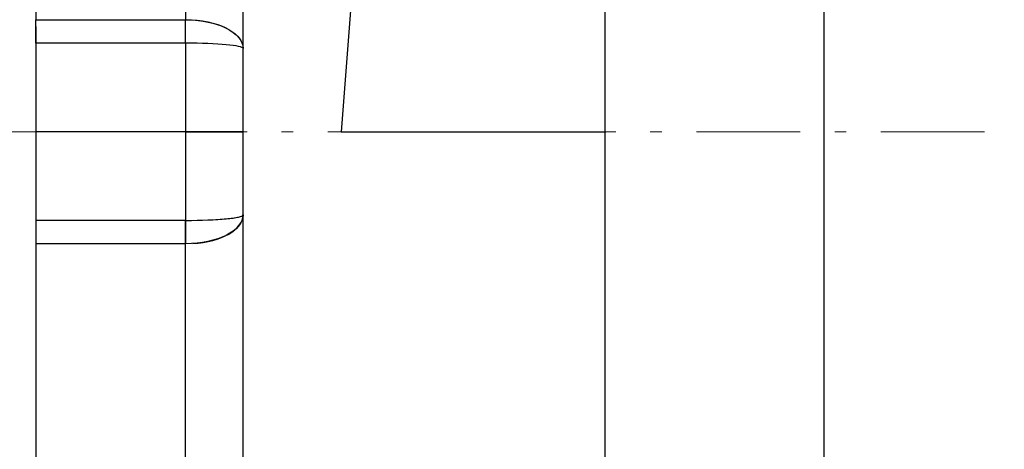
# Model space of a CAD drawing. Header units: millimetres. Extents: x 18 to 610, y -123 to 280.
# Tile 30 of 53: x 383 to 426, y 109 to 127. Entities that reach past the tile are written whole.
import ezdxf

# ---------------------------------------------------------------- set-up
doc = ezdxf.new("R2010")
doc.units = ezdxf.units.MM
doc.linetypes.add('CENTER', pattern=[8, 4.5, -1.5, 0.5, -1.5])
doc.linetypes.add('SOLID', pattern=[0])

# ---------------------------------------------------------------- blocks, each defined once
blk = doc.blocks.new('BlockOfViews_1')
at = {"linetype": 'SOLID', "lineweight": 30}
for p, q in [((383.526, 155.03, 19.947), (383.526, 127.25, 35.986)), ((390.026, 155.03, 19.947), (390.026, 127.25, 35.986)), ((392.526, 126, 33.821), (392.526, 153.78, 17.782)), ((399.026, 151.39, 28.59), (396.776, 122.39, 28.59)), ((408.22, 136.39, 29.604), (408.223, 100.89, 29.235)), ((417.719, 136.39, 38.99), (417.719, 100.89, 38.99)), ((383.526, 127.25, 35.986), (390.026, 127.25, 35.986)), ((390.026, 126.234, 36.31), (383.526, 126.234, 36.31)), ((390.026, 122.39, 36.49), (383.526, 122.39, 36.49)), ((396.776, 122.39, 28.59), (408.262, 122.39, 28.59)), ((392.526, 91, 17.782), (392.526, 118.78, 33.821)), ((390.026, 118.546, 36.31), (383.526, 118.546, 36.31)), ((390.026, 117.53, 35.986), (383.526, 117.53, 35.986)), ((383.526, 117.53, 35.986), (383.526, 89.75, 19.947)), ((390.026, 89.75, 19.947), (390.026, 117.53, 35.986))]:
    blk.add_line(p, q, dxfattribs=at)
at = {"color": 6, "linetype": 'CENTER', "lineweight": 9}
blk.add_lwpolyline([(356.196, 122.39), (561.324, 122.39)], dxfattribs=at)
at = {"linetype": 'SOLID', "lineweight": 30, "extrusion": (-1, 0, 0)}
for centre, radius, start, end in [((-126, 33.821, -383.526), 2.5, 95.38, 120), ((-126, 33.821, -390.026), 2.5, 95.38, 120), ((-126, 33.821, -390.026), 2.5, 95.38, 120), ((-122.39, -4.51, -392.526), 38.5, 90, 95.38), ((-122.39, -4.51, -392.526), 38.5, 84.62, 90), ((-118.78, 33.821, -390.026), 2.5, 60, 84.62)]:
    blk.add_arc(centre, radius, start, end, dxfattribs=at)
at = {"linetype": 'SOLID', "lineweight": 30, "extrusion": (1, 0, 0)}
for centre, radius, start, end in [((126, 33.821, 383.526), 2.5, 67.387, 84.62), ((122.39, -4.51, 383.526), 41, 84.62, 90), ((122.39, -4.51, 390.026), 41, 84.62, 90), ((122.39, -4.51, 390.026), 41, 85.5445, 90), ((122.39, -4.51, 383.526), 41, 86.234, 90), ((122.39, -4.51, 383.526), 41, 90, 95.38), ((122.39, -4.51, 390.026), 41, 90, 95.38), ((122.39, -4.51, 390.026), 41, 91.0342, 95.38), ((122.39, -4.51, 383.526), 41, 91.614, 95.38), ((118.78, 33.821, 383.526), 2.5, 95.38, 120), ((118.78, 33.821, 390.026), 2.5, 95.38, 120), ((118.78, 33.821, 383.526), 2.5, 102.767, 120)]:
    blk.add_arc(centre, radius, start, end, dxfattribs=at)
at = {"linetype": 'SOLID', "lineweight": 30, "extrusion": (0, 0.866025, -0.5)}
for start in [90, 97.3342]:
    blk.add_arc((-390.026, 92.289, 92.209), 2.5, start, 180, dxfattribs=at)
at = {"linetype": 'SOLID', "lineweight": 30, "extrusion": (0, -0.995595, 0.093761)}
for start in [360, 0]:
    blk.add_arc((390.026, 45.485, -122.274), 2.5, start, 90, dxfattribs=at)
at = {"linetype": 'SOLID', "lineweight": 30, "extrusion": (0, -1, -3.82859e-16)}
blk.add_arc((390.026, 33.99, -122.39), 2.5, 0, 90, dxfattribs=at)
at = {"linetype": 'SOLID', "lineweight": 30, "extrusion": (0, 1, -5.0532e-16)}
blk.add_arc((-390.026, 33.99, 122.39), 2.5, 90, 180, dxfattribs=at)
at = {"linetype": 'SOLID', "lineweight": 30, "extrusion": (0, -0.866025, -0.5)}
blk.add_arc((390.026, -30.101, -119.777), 2.5, 0, 90, dxfattribs=at)
at = {"linetype": 'SOLID', "lineweight": 30, "extrusion": (0, 0.995595, 0.093761)}
for start in [90, 94.8992]:
    blk.add_arc((-390.026, 22.535, 121.428), 2.5, start, 180, dxfattribs=at)
at = {"linetype": 'SOLID', "lineweight": 30, "extrusion": (0, 0.866025, 0.5)}
blk.add_arc((-390.026, -30.101, 119.777), 2.5, 97.3342, 180, dxfattribs=at)

msp = doc.modelspace()

# ---------------------------------------------------------------- block references
msp.add_blockref('BlockOfViews_1', (0, 0))

doc.saveas('drawing.dxf')
